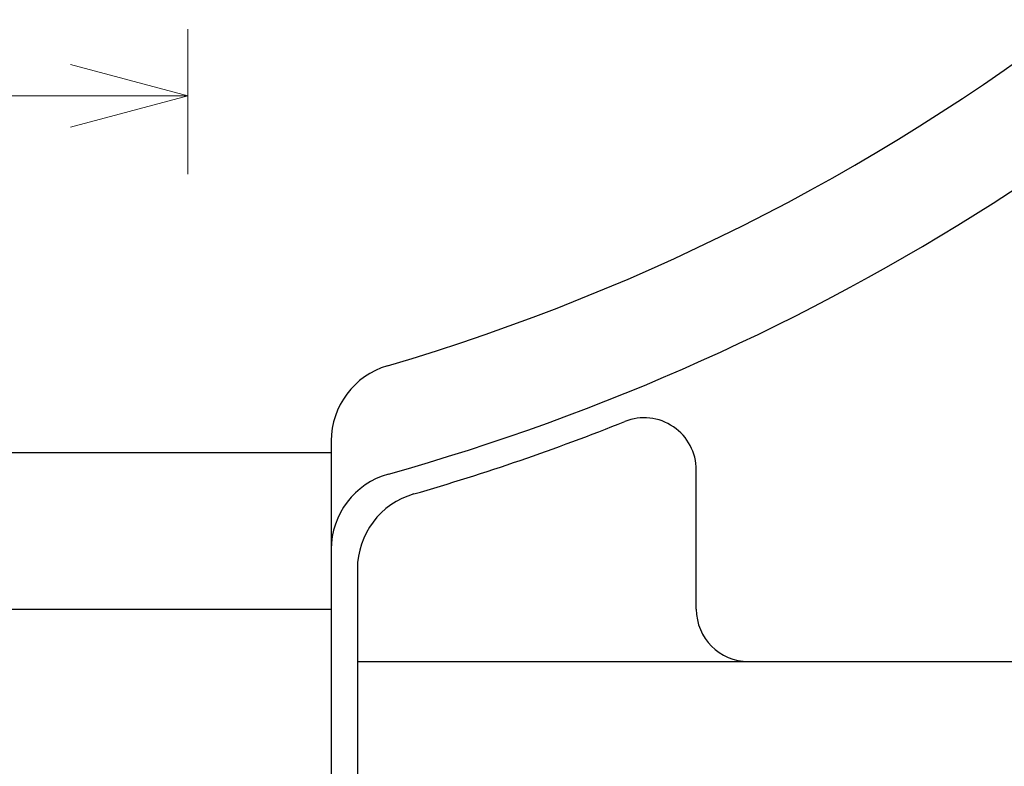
# Model space of a CAD drawing. Header units: millimetres. Extents: x 0 to 1300, y 0 to 891.
# Tile 46 of 127: x 189 to 227, y 491 to 520. Entities that reach past the tile are written whole.
import ezdxf

# ---------------------------------------------------------------- set-up
doc = ezdxf.new("R2010")
doc.units = ezdxf.units.MM
doc.header["$LTSCALE"] = 0.545669
doc.layers.add('NoLayerName_001', color=7, linetype='Continuous')
doc.styles.get("Standard").update_dxf_attribs({"font": 'txt', "bigfont": 'extfont2'})
doc.dimstyles.get("Standard").update_dxf_attribs({"dimtxt": 2.5, "dimasz": 2.5, "dimexe": 1, "dimexo": 1, "dimtad": 1, "dimdec": 3, "dimzin": 0, "dimdsep": 46, "dimtxsty": 'Standard', "dimcen": 2.5, "dimadec": 3, "dimazin": 0, "dimtfac": 0.75, "dimtdec": 3, "dimtmove": 0, "dimatfit": 3, "dimfxl": 1, "dimarcsym": 0})

# ---------------------------------------------------------------- blocks, each defined once
blk = doc.blocks.new('_OPEN30')
at = {"color": 0, "linetype": 'ByBlock', "lineweight": -2}
for p, q in [((-1, 0.267949), (0, 0)), ((0, 0), (-1, -0.267949)), ((0, 0), (-1, 0))]:
    blk.add_line(p, q, dxfattribs=at)
blk = doc.blocks.new('*D27')
at = {"layer": 'Defpoints', "color": 0}
for p in [(195.5, 522.25), (180, 516.692), (180, 445)]:
    blk.add_point(p, dxfattribs=at)
at = {"layer": 'NoLayerName_001', "color": 0, "linetype": 'Continuous', "lineweight": 13}
for p, q in [((195.5, 519.25), (195.5, 513.692)), ((180, 516.692), (150.53, 516.692)), ((191, 516.692), (184.5, 516.692))]:
    blk.add_line(p, q, dxfattribs=at)
at = {"layer": 'NoLayerName_001', "color": 0, "lineweight": 13, "xscale": 4.5, "yscale": 4.5, "zscale": 4.5, "rotation": 180}
blk.add_blockref('_OPEN30', (180, 516.692), dxfattribs=at)
at = {"layer": 'NoLayerName_001', "color": 0, "lineweight": 13, "xscale": 4.5, "yscale": 4.5, "zscale": 4.5}
blk.add_blockref('_OPEN30', (195.5, 516.692), dxfattribs=at)
at = {"layer": 'NoLayerName_001', "color": 0, "lineweight": 13, "insert": (161.85, 525.95), "char_height": 10.5, "attachment_point": 5}
blk.add_mtext('\\W0.8000;１６', dxfattribs=at)

msp = doc.modelspace()

# ---------------------------------------------------------------- linework, layer by layer
at = {"layer": 'NoLayerName_001', "color": 7, "linetype": 'Continuous', "lineweight": 25}
for p, q in [((201, 503.4586), (201, 479.9)), ((201, 502.9999), (159, 502.9999)), ((215, 497), (215, 502.3441)), ((202, 498.5419), (202, 479.9)), ((159, 496.9999), (201, 496.9999)), ((202, 495), (242.601, 495))]:
    msp.add_line(p, q, dxfattribs=at)
for centre, radius, start, end in [((180, 585), 82, 286.400686, 330.000009), ((180, 585), 86, 285.64421, 319.629534), ((204, 503.4586), 3, 106.40069, 180), ((180, 585), 87, 286.12762, 291.764132), ((213, 502.3441), 2, 0, 111.76413), ((204, 499.297), 3, 105.64421, 180), ((205, 498.5419), 3, 106.12762, 180), ((217, 497), 2, 180, 270)]:
    msp.add_arc(centre, radius, start, end, dxfattribs=at)

# ---------------------------------------------------------------- dimensions: what is measured, and where the dimension line sits
at = {"layer": 'NoLayerName_001', "color": 3, "linetype": 'Continuous', "lineweight": 13}
dim = msp.add_linear_dim(base=(180, 516.6915), p1=(195.5, 522.25), p2=(180, 445), angle=180, text='\\W0.8000;１６', dimstyle='Standard', override={"dimtxt": 10.5, "dimasz": 4.5, "dimexe": 3, "dimexo": 3, "dimgap": 3, "dimzin": 8, "dimblk": 'OPEN30', "dimse2": 1, "dimclrd": 0, "dimclre": 0, "dimclrt": 0, "dimtp": 0, "dimtm": 0, "dimlwd": 13, "dimlwe": 13}, dxfattribs=at)
dim.commit()
dim.dimension.update_dxf_attribs({"geometry": '*D27', "text_midpoint": (161.85, 516.6915), "dimtype": 160})

# ---------------------------------------------------------------- leaders
at = {"layer": 'NoLayerName_001', "color": 3, "linetype": 'Continuous', "lineweight": 13, "annotation_type": 0, "has_hookline": 1, "hookline_direction": 1, "text_width": 80.105}
msp.add_leader([(332.45, 526.6), (307.2551, 460.0061), (301.2551, 460.0061)], dimstyle='Standard', override={"dimtxt": 10.5, "dimasz": 6, "dimldrblk": 'OPEN30'}, dxfattribs=at)

doc.saveas('drawing.dxf')
